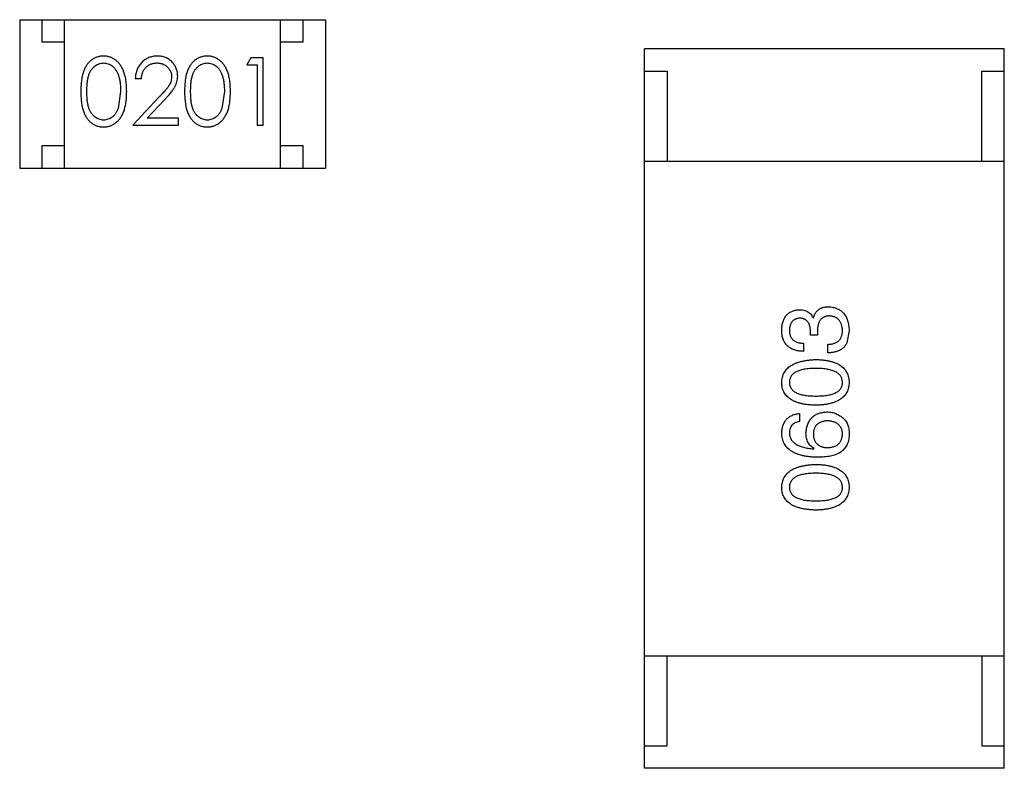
# Model space of a CAD drawing. Header units: millimetres. Extents: x -47 to 199, y -56 to 203.
# Tile 82 of 157: x 146.71 to 148.9, y 42.24 to 43.91. Entities that reach past the tile are written whole.
import ezdxf

# ---------------------------------------------------------------- set-up
doc = ezdxf.new("R2010")
doc.units = ezdxf.units.MM
doc.header["$LTSCALE"] = 1.21
doc.header["$MEASUREMENT"] = 0
doc.layers.get('0').update_dxf_attribs({"linetype": 'CONTINUOUS'})

msp = doc.modelspace()

# ---------------------------------------------------------------- linework, layer by layer
at = {"color": 7, "linetype": 'Continuous'}
for p, q in [((146.7115, 43.9093), (146.7115, 43.5793)), ((146.7115, 43.9093), (147.3915, 43.9093)), ((146.7615, 43.8593), (146.7615, 43.9093)), ((146.8115, 43.5793), (146.8115, 43.9093)), ((147.2915, 43.5793), (147.2915, 43.9093)), ((147.3415, 43.9093), (147.3415, 43.8593)), ((147.3915, 43.9093), (147.3915, 43.5793)), ((146.8115, 43.8593), (146.7615, 43.8593)), ((147.3415, 43.8593), (147.2915, 43.8593)), ((148.9015, 43.8446), (148.1015, 43.8446)), ((148.1015, 42.2446), (148.1015, 43.8446)), ((148.9015, 42.2446), (148.9015, 43.8446)), ((147.2256, 43.8246), (147.2168, 43.8092)), ((147.2533, 43.8246), (147.2256, 43.8246)), ((147.2533, 43.6746), (147.2533, 43.8246)), ((147.2168, 43.8092), (147.2399, 43.8092)), ((147.2399, 43.8092), (147.2399, 43.6746)), ((146.9687, 43.7785), (146.9822, 43.7785)), ((148.1015, 43.7946), (148.1515, 43.7946)), ((148.1515, 43.7946), (148.1515, 43.5946)), ((148.8515, 43.7946), (148.9015, 43.7946)), ((148.8515, 43.5946), (148.8515, 43.7946)), ((146.936, 43.7496), (146.9304, 43.7119)), ((147.0211, 43.7367), (146.963, 43.6746)), ((147.1668, 43.7496), (147.1611, 43.7119)), ((146.9951, 43.69), (147.0326, 43.7301)), ((147.0649, 43.69), (146.9951, 43.69)), ((147.0649, 43.6746), (147.0649, 43.69)), ((146.963, 43.6746), (147.0649, 43.6746)), ((147.2399, 43.6746), (147.2533, 43.6746)), ((146.7615, 43.6293), (146.8115, 43.6293)), ((146.7615, 43.5793), (146.7615, 43.6293)), ((147.2915, 43.6293), (147.3415, 43.6293)), ((147.3415, 43.6293), (147.3415, 43.5793)), ((148.1015, 43.5946), (148.9015, 43.5946)), ((146.7115, 43.5793), (147.3915, 43.5793)), ((148.476, 43.2464), (148.4768, 43.2464)), ((148.4702, 43.2079), (148.4702, 43.2177)), ((148.4858, 43.2079), (148.4702, 43.2079)), ((148.4858, 43.2169), (148.4858, 43.2079)), ((148.5563, 43.2177), (148.5514, 43.1907)), ((148.4547, 43.1899), (148.4547, 43.1718)), ((148.5088, 43.1685), (148.5088, 43.1874)), ((148.4457, 43.0338), (148.4457, 43.0157)), ((148.4776, 42.9551), (148.4784, 42.9559)), ((148.1015, 42.4946), (148.9015, 42.4946)), ((148.1515, 42.2946), (148.1515, 42.4946)), ((148.8515, 42.4946), (148.8515, 42.2946)), ((148.1015, 42.2946), (148.1515, 42.2946)), ((148.8515, 42.2946), (148.9015, 42.2946)), ((148.9015, 42.2446), (148.1015, 42.2446))]:
    msp.add_line(p, q, dxfattribs=at)
for points, knots in [([(146.8977, 43.8285), (146.8965, 43.8284), (146.8942, 43.8284), (146.8908, 43.828), (146.8874, 43.8273), (146.8841, 43.8264), (146.8809, 43.8252), (146.8778, 43.8238), (146.8747, 43.8221), (146.8718, 43.8201), (146.869, 43.8179), (146.8663, 43.8155), (146.8638, 43.8127), (146.8615, 43.8098), (146.8594, 43.8066), (146.8573, 43.8031), (146.8555, 43.7994), (146.8538, 43.7954), (146.8524, 43.7911), (146.8511, 43.7864), (146.85, 43.7813), (146.8491, 43.7758), (146.8484, 43.7698), (146.8479, 43.7634), (146.8476, 43.7566), (146.8476, 43.752), (146.8476, 43.7496)], [0, 0, 0, 0, 0.033742, 0.066533, 0.099153, 0.13154, 0.164087, 0.196563, 0.229707, 0.263315, 0.297504, 0.331686, 0.366482, 0.4021, 0.438958, 0.476748, 0.515985, 0.556589, 0.599519, 0.645765, 0.695487, 0.748721, 0.805687, 0.866754, 0.931405, 1, 1, 1, 1]), ([(146.9495, 43.7496), (146.9495, 43.7519), (146.9494, 43.7564), (146.9491, 43.7629), (146.9486, 43.7691), (146.9478, 43.775), (146.9469, 43.7804), (146.9457, 43.7856), (146.9443, 43.7903), (146.9427, 43.7947), (146.9409, 43.7988), (146.939, 43.8027), (146.9369, 43.8062), (146.9346, 43.8095), (146.9322, 43.8125), (146.9297, 43.8153), (146.9269, 43.8179), (146.9241, 43.8201), (146.9211, 43.8221), (146.918, 43.8238), (146.9148, 43.8252), (146.9116, 43.8264), (146.9082, 43.8273), (146.9048, 43.828), (146.9013, 43.8284), (146.8989, 43.8284), (146.8977, 43.8285)], [0, 0, 0, 0, 0.065278, 0.127205, 0.186168, 0.241675, 0.294115, 0.343609, 0.390387, 0.434463, 0.476646, 0.517002, 0.555936, 0.593716, 0.630057, 0.665601, 0.700745, 0.734917, 0.768681, 0.802087, 0.834849, 0.867433, 0.900138, 0.932806, 0.966212, 1, 1, 1, 1]), ([(147.0176, 43.8285), (147.016, 43.8284), (147.0127, 43.8284), (147.0078, 43.8277), (147.0032, 43.8266), (146.9988, 43.825), (146.9946, 43.823), (146.9906, 43.8206), (146.9867, 43.8178), (146.9832, 43.8144), (146.9799, 43.8108), (146.977, 43.8069), (146.9746, 43.8028), (146.9726, 43.7984), (146.971, 43.7938), (146.9698, 43.7889), (146.969, 43.7838), (146.9688, 43.7803), (146.9687, 43.7785)], [0, 0, 0, 0, 0.06445, 0.126725, 0.187421, 0.247417, 0.306749, 0.366595, 0.427749, 0.490235, 0.553031, 0.614805, 0.676505, 0.738096, 0.801021, 0.864897, 0.931209, 1, 1, 1, 1]), ([(147.063, 43.7839), (147.0629, 43.7854), (147.0628, 43.7883), (147.0623, 43.7926), (147.0612, 43.7967), (147.0599, 43.8008), (147.0581, 43.8046), (147.0559, 43.8083), (147.0534, 43.8119), (147.0505, 43.8152), (147.0473, 43.8184), (147.0437, 43.821), (147.04, 43.8233), (147.036, 43.8253), (147.0317, 43.8267), (147.0272, 43.8277), (147.0225, 43.8284), (147.0193, 43.8284), (147.0176, 43.8285)], [0, 0, 0, 0, 0.06271, 0.123347, 0.183401, 0.242828, 0.302097, 0.36242, 0.423725, 0.487032, 0.550491, 0.612709, 0.674265, 0.73617, 0.799211, 0.863483, 0.930525, 1, 1, 1, 1]), ([(147.1285, 43.8285), (147.1273, 43.8284), (147.125, 43.8284), (147.1215, 43.828), (147.1182, 43.8273), (147.1149, 43.8264), (147.1117, 43.8252), (147.1085, 43.8238), (147.1055, 43.8221), (147.1025, 43.8201), (147.0997, 43.8179), (147.0971, 43.8155), (147.0946, 43.8127), (147.0923, 43.8098), (147.0901, 43.8066), (147.0881, 43.8031), (147.0863, 43.7994), (147.0846, 43.7954), (147.0831, 43.7911), (147.0819, 43.7864), (147.0807, 43.7813), (147.0799, 43.7758), (147.0792, 43.7698), (147.0787, 43.7634), (147.0784, 43.7566), (147.0784, 43.752), (147.0783, 43.7496)], [0, 0, 0, 0, 0.033742, 0.066533, 0.099153, 0.13154, 0.164087, 0.196563, 0.229707, 0.263315, 0.297504, 0.331686, 0.366482, 0.4021, 0.438958, 0.476748, 0.515985, 0.556589, 0.599519, 0.645765, 0.695487, 0.748721, 0.805687, 0.866754, 0.931405, 1, 1, 1, 1]), ([(147.1803, 43.7496), (147.1802, 43.7519), (147.1802, 43.7564), (147.1799, 43.7629), (147.1794, 43.7691), (147.1786, 43.775), (147.1777, 43.7804), (147.1765, 43.7856), (147.1751, 43.7903), (147.1735, 43.7947), (147.1717, 43.7988), (147.1698, 43.8027), (147.1676, 43.8062), (147.1654, 43.8095), (147.163, 43.8125), (147.1604, 43.8153), (147.1577, 43.8179), (147.1548, 43.8201), (147.1519, 43.8221), (147.1488, 43.8238), (147.1456, 43.8252), (147.1423, 43.8264), (147.139, 43.8273), (147.1356, 43.828), (147.1321, 43.8284), (147.1297, 43.8284), (147.1285, 43.8285)], [0, 0, 0, 0, 0.065278, 0.127205, 0.186168, 0.241675, 0.294115, 0.343609, 0.390387, 0.434463, 0.476646, 0.517002, 0.555936, 0.593716, 0.630057, 0.665601, 0.700745, 0.734917, 0.768681, 0.802087, 0.834849, 0.867433, 0.900138, 0.932806, 0.966212, 1, 1, 1, 1]), ([(146.861, 43.7496), (146.861, 43.7516), (146.8611, 43.7555), (146.8613, 43.7612), (146.8617, 43.7665), (146.8622, 43.7714), (146.8628, 43.7759), (146.8636, 43.7801), (146.8645, 43.7838), (146.8656, 43.7872), (146.8669, 43.7903), (146.8682, 43.7932), (146.8697, 43.7959), (146.8713, 43.7984), (146.8731, 43.8008), (146.875, 43.8029), (146.877, 43.8049), (146.8799, 43.8071), (146.8836, 43.8095), (146.8883, 43.8116), (146.8932, 43.8128), (146.8965, 43.813), (146.8982, 43.8131)], [0, 0, 0, 0, 0.073302, 0.142286, 0.206253, 0.266017, 0.321612, 0.372532, 0.419497, 0.462398, 0.502825, 0.541489, 0.579034, 0.615143, 0.650298, 0.684912, 0.718701, 0.752189, 0.817245, 0.879117, 0.939613, 1, 1, 1, 1]), ([(146.8982, 43.8131), (146.8998, 43.813), (146.9031, 43.8128), (146.908, 43.8116), (146.9126, 43.8094), (146.9164, 43.8071), (146.9192, 43.8048), (146.9213, 43.8028), (146.9232, 43.8006), (146.925, 43.7981), (146.9267, 43.7954), (146.9283, 43.7924), (146.9297, 43.7893), (146.931, 43.7858), (146.9322, 43.7822), (146.9333, 43.7783), (146.9341, 43.7741), (146.9348, 43.7697), (146.9353, 43.765), (146.9358, 43.7601), (146.936, 43.755), (146.936, 43.7514), (146.936, 43.7496)], [0, 0, 0, 0, 0.059689, 0.119507, 0.181075, 0.246162, 0.279894, 0.314468, 0.350403, 0.387474, 0.426147, 0.466624, 0.508745, 0.553328, 0.600058, 0.649177, 0.700552, 0.754894, 0.811825, 0.871514, 0.934319, 1, 1, 1, 1]), ([(146.9822, 43.7785), (146.9823, 43.7798), (146.9826, 43.7824), (146.9833, 43.7862), (146.9843, 43.7897), (146.9855, 43.7931), (146.987, 43.7961), (146.9887, 43.799), (146.9907, 43.8016), (146.993, 43.804), (146.9955, 43.8061), (146.9981, 43.808), (147.0009, 43.8096), (147.0038, 43.8109), (147.0069, 43.8118), (147.0101, 43.8126), (147.0135, 43.813), (147.0158, 43.8131), (147.017, 43.8131)], [0, 0, 0, 0, 0.073648, 0.143686, 0.210962, 0.275557, 0.338064, 0.399311, 0.4594, 0.51934, 0.579024, 0.637809, 0.695959, 0.754122, 0.813113, 0.873453, 0.935561, 1, 1, 1, 1]), ([(147.017, 43.8131), (147.0181, 43.8131), (147.0203, 43.813), (147.0235, 43.8126), (147.0266, 43.8119), (147.0296, 43.8109), (147.0324, 43.8096), (147.0351, 43.8081), (147.0377, 43.8062), (147.0401, 43.8041), (147.0423, 43.8019), (147.0442, 43.7994), (147.0458, 43.7969), (147.0472, 43.7943), (147.0482, 43.7915), (147.0489, 43.7887), (147.0494, 43.7857), (147.0495, 43.7837), (147.0495, 43.7827)], [0, 0, 0, 0, 0.068027, 0.133505, 0.19695, 0.26027, 0.322741, 0.384982, 0.448465, 0.513424, 0.578224, 0.640011, 0.700094, 0.760067, 0.819012, 0.877878, 0.938035, 1, 1, 1, 1]), ([(147.0918, 43.7496), (147.0918, 43.7516), (147.0918, 43.7555), (147.0921, 43.7612), (147.0924, 43.7665), (147.0929, 43.7714), (147.0935, 43.7759), (147.0944, 43.7801), (147.0953, 43.7838), (147.0964, 43.7872), (147.0976, 43.7903), (147.099, 43.7932), (147.1005, 43.7959), (147.1021, 43.7984), (147.1038, 43.8008), (147.1057, 43.8029), (147.1078, 43.8049), (147.1106, 43.8071), (147.1144, 43.8095), (147.1191, 43.8116), (147.124, 43.8128), (147.1273, 43.813), (147.1289, 43.8131)], [0, 0, 0, 0, 0.073302, 0.142286, 0.206253, 0.266017, 0.321612, 0.372532, 0.419497, 0.462398, 0.502825, 0.541489, 0.579034, 0.615143, 0.650298, 0.684912, 0.718701, 0.752189, 0.817245, 0.879117, 0.939613, 1, 1, 1, 1]), ([(147.1289, 43.8131), (147.1306, 43.813), (147.1339, 43.8128), (147.1387, 43.8116), (147.1434, 43.8094), (147.1471, 43.8071), (147.15, 43.8048), (147.152, 43.8028), (147.154, 43.8006), (147.1558, 43.7981), (147.1575, 43.7954), (147.159, 43.7924), (147.1605, 43.7893), (147.1618, 43.7858), (147.163, 43.7822), (147.1641, 43.7783), (147.1649, 43.7741), (147.1656, 43.7697), (147.1661, 43.765), (147.1666, 43.7601), (147.1667, 43.755), (147.1668, 43.7514), (147.1668, 43.7496)], [0, 0, 0, 0, 0.059689, 0.119507, 0.181075, 0.246162, 0.279894, 0.314468, 0.350403, 0.387474, 0.426147, 0.466624, 0.508745, 0.553328, 0.600058, 0.649177, 0.700552, 0.754894, 0.811825, 0.871514, 0.934319, 1, 1, 1, 1]), ([(147.0495, 43.7827), (147.0494, 43.781), (147.0493, 43.7778), (147.0483, 43.773), (147.0466, 43.7684), (147.0446, 43.7646), (147.0425, 43.7614), (147.0407, 43.7588), (147.0383, 43.7558), (147.0357, 43.7526), (147.0326, 43.749), (147.0291, 43.7452), (147.0253, 43.741), (147.0226, 43.7382), (147.0211, 43.7367)], [0, 0, 0, 0, 0.088014, 0.174976, 0.2638, 0.355443, 0.406413, 0.465519, 0.533076, 0.609353, 0.693899, 0.787171, 0.889197, 1, 1, 1, 1]), ([(147.0326, 43.7301), (147.034, 43.7316), (147.0368, 43.7346), (147.0408, 43.7389), (147.0443, 43.7431), (147.0475, 43.7469), (147.0504, 43.7506), (147.0528, 43.7539), (147.0549, 43.7571), (147.0573, 43.7609), (147.0596, 43.7657), (147.0615, 43.7716), (147.0627, 43.7776), (147.0629, 43.7818), (147.063, 43.7839)], [0, 0, 0, 0, 0.09953, 0.192079, 0.277712, 0.357454, 0.429648, 0.495771, 0.555538, 0.608657, 0.707578, 0.804328, 0.901298, 1, 1, 1, 1]), ([(146.8476, 43.7496), (146.8476, 43.7472), (146.8476, 43.7425), (146.8479, 43.7358), (146.8484, 43.7294), (146.8491, 43.7235), (146.85, 43.7179), (146.8511, 43.7128), (146.8524, 43.7081), (146.8539, 43.7037), (146.8556, 43.6997), (146.8575, 43.696), (146.8595, 43.6925), (146.8617, 43.6893), (146.864, 43.6864), (146.8665, 43.6836), (146.8691, 43.6812), (146.8719, 43.679), (146.8748, 43.6771), (146.8778, 43.6754), (146.8809, 43.6739), (146.8841, 43.6728), (146.8874, 43.6719), (146.8908, 43.6712), (146.8942, 43.6708), (146.8965, 43.6708), (146.8977, 43.6708)], [0, 0, 0, 0, 0.068113, 0.132564, 0.193427, 0.250218, 0.303569, 0.353576, 0.400235, 0.443586, 0.484619, 0.524292, 0.56238, 0.599049, 0.63494, 0.669782, 0.704009, 0.737842, 0.771098, 0.803896, 0.836415, 0.868639, 0.900715, 0.933378, 0.966213, 1, 1, 1, 1]), ([(146.8982, 43.6862), (146.8965, 43.6862), (146.8932, 43.6864), (146.8883, 43.6877), (146.8836, 43.6898), (146.8798, 43.6922), (146.877, 43.6945), (146.8749, 43.6964), (146.8731, 43.6985), (146.8713, 43.7008), (146.8696, 43.7034), (146.8682, 43.7061), (146.8668, 43.709), (146.8656, 43.7121), (146.8645, 43.7155), (146.8636, 43.7193), (146.8628, 43.7234), (146.8621, 43.7279), (146.8617, 43.7328), (146.8613, 43.7381), (146.8611, 43.7437), (146.861, 43.7476), (146.861, 43.7496)], [0, 0, 0, 0, 0.060034, 0.120278, 0.182348, 0.247919, 0.281641, 0.315701, 0.350322, 0.385703, 0.421819, 0.459196, 0.497866, 0.538301, 0.58121, 0.628183, 0.679403, 0.734699, 0.794074, 0.858416, 0.927049, 1, 1, 1, 1]), ([(146.8977, 43.6708), (146.8989, 43.6708), (146.9013, 43.6708), (146.9048, 43.6713), (146.9082, 43.6719), (146.9116, 43.6729), (146.9148, 43.6741), (146.9181, 43.6755), (146.9211, 43.6773), (146.9242, 43.6793), (146.927, 43.6815), (146.9298, 43.684), (146.9324, 43.6868), (146.9348, 43.6899), (146.937, 43.6932), (146.9391, 43.6967), (146.941, 43.7005), (146.9428, 43.7046), (146.9444, 43.709), (146.9457, 43.7137), (146.9469, 43.7188), (146.9479, 43.7243), (146.9486, 43.7301), (146.9491, 43.7363), (146.9494, 43.7428), (146.9495, 43.7473), (146.9495, 43.7496)], [0, 0, 0, 0, 0.033824, 0.067298, 0.10028, 0.133019, 0.165736, 0.198792, 0.232372, 0.266409, 0.301016, 0.336196, 0.371972, 0.408574, 0.446394, 0.485225, 0.525372, 0.567224, 0.611081, 0.65775, 0.70702, 0.759235, 0.814484, 0.873227, 0.934937, 1, 1, 1, 1]), ([(147.0783, 43.7496), (147.0784, 43.7472), (147.0784, 43.7425), (147.0787, 43.7358), (147.0792, 43.7294), (147.0799, 43.7235), (147.0808, 43.7179), (147.0819, 43.7128), (147.0832, 43.7081), (147.0847, 43.7037), (147.0864, 43.6997), (147.0883, 43.696), (147.0903, 43.6925), (147.0925, 43.6893), (147.0948, 43.6864), (147.0972, 43.6836), (147.0999, 43.6812), (147.1027, 43.679), (147.1056, 43.6771), (147.1086, 43.6754), (147.1117, 43.6739), (147.1149, 43.6728), (147.1182, 43.6719), (147.1215, 43.6712), (147.125, 43.6708), (147.1273, 43.6708), (147.1285, 43.6708)], [0, 0, 0, 0, 0.068113, 0.132564, 0.193427, 0.250218, 0.303569, 0.353576, 0.400235, 0.443586, 0.484619, 0.524292, 0.56238, 0.599049, 0.63494, 0.669782, 0.704009, 0.737842, 0.771098, 0.803896, 0.836415, 0.868639, 0.900715, 0.933378, 0.966213, 1, 1, 1, 1]), ([(147.1289, 43.6862), (147.1273, 43.6862), (147.124, 43.6864), (147.1191, 43.6877), (147.1144, 43.6898), (147.1106, 43.6922), (147.1078, 43.6945), (147.1057, 43.6964), (147.1038, 43.6985), (147.102, 43.7008), (147.1004, 43.7034), (147.0989, 43.7061), (147.0976, 43.709), (147.0963, 43.7121), (147.0953, 43.7155), (147.0943, 43.7193), (147.0936, 43.7234), (147.0929, 43.7279), (147.0924, 43.7328), (147.0921, 43.7381), (147.0918, 43.7437), (147.0918, 43.7476), (147.0918, 43.7496)], [0, 0, 0, 0, 0.060034, 0.120278, 0.182348, 0.247919, 0.281641, 0.315701, 0.350322, 0.385703, 0.421819, 0.459196, 0.497866, 0.538301, 0.58121, 0.628183, 0.679403, 0.734699, 0.794074, 0.858416, 0.927049, 1, 1, 1, 1]), ([(147.1285, 43.6708), (147.1297, 43.6708), (147.1321, 43.6708), (147.1356, 43.6713), (147.139, 43.6719), (147.1424, 43.6729), (147.1456, 43.6741), (147.1488, 43.6755), (147.1519, 43.6773), (147.1549, 43.6793), (147.1578, 43.6815), (147.1605, 43.684), (147.1631, 43.6868), (147.1655, 43.6899), (147.1678, 43.6932), (147.1699, 43.6967), (147.1718, 43.7005), (147.1736, 43.7046), (147.1752, 43.709), (147.1765, 43.7137), (147.1777, 43.7188), (147.1787, 43.7243), (147.1793, 43.7301), (147.1799, 43.7363), (147.1802, 43.7428), (147.1802, 43.7473), (147.1803, 43.7496)], [0, 0, 0, 0, 0.033824, 0.067298, 0.10028, 0.133019, 0.165736, 0.198792, 0.232372, 0.266409, 0.301016, 0.336196, 0.371972, 0.408574, 0.446394, 0.485225, 0.525372, 0.567224, 0.611081, 0.65775, 0.70702, 0.759235, 0.814484, 0.873227, 0.934937, 1, 1, 1, 1]), ([(146.9304, 43.7119), (146.93, 43.7109), (146.9292, 43.7088), (146.9279, 43.7059), (146.9264, 43.7032), (146.9248, 43.7006), (146.9231, 43.6983), (146.9212, 43.6962), (146.9192, 43.6943), (146.9164, 43.692), (146.9127, 43.6897), (146.908, 43.6877), (146.9032, 43.6864), (146.8998, 43.6862), (146.8982, 43.6862)], [0, 0, 0, 0, 0.075949, 0.148549, 0.218996, 0.286119, 0.351826, 0.416074, 0.478265, 0.540325, 0.660405, 0.774606, 0.887187, 1, 1, 1, 1]), ([(147.1611, 43.7119), (147.1607, 43.7109), (147.16, 43.7088), (147.1586, 43.7059), (147.1572, 43.7032), (147.1556, 43.7006), (147.1538, 43.6983), (147.152, 43.6962), (147.15, 43.6943), (147.1472, 43.692), (147.1435, 43.6897), (147.1388, 43.6877), (147.1339, 43.6864), (147.1306, 43.6862), (147.1289, 43.6862)], [0, 0, 0, 0, 0.075949, 0.148549, 0.218996, 0.286119, 0.351826, 0.416074, 0.478265, 0.540325, 0.660405, 0.774606, 0.887187, 1, 1, 1, 1]), ([(148.4063, 43.2194), (148.4064, 43.2211), (148.4066, 43.2244), (148.4072, 43.2293), (148.4081, 43.2339), (148.4093, 43.2381), (148.4107, 43.242), (148.4124, 43.2457), (148.4144, 43.249), (148.4167, 43.252), (148.4192, 43.2547), (148.4221, 43.257), (148.4252, 43.259), (148.4286, 43.2608), (148.4323, 43.2622), (148.4362, 43.2633), (148.4404, 43.2641), (148.4433, 43.2643), (148.4448, 43.2644)], [0, 0, 0, 0, 0.077845, 0.151584, 0.221397, 0.287366, 0.350104, 0.410398, 0.467998, 0.524388, 0.579979, 0.635152, 0.690917, 0.747936, 0.806661, 0.867861, 0.932479, 1, 1, 1, 1]), ([(148.4448, 43.2644), (148.4467, 43.2644), (148.4502, 43.2643), (148.4553, 43.2635), (148.4599, 43.262), (148.4641, 43.2601), (148.4678, 43.2575), (148.4711, 43.2544), (148.4739, 43.2506), (148.4753, 43.2478), (148.476, 43.2464)], [0, 0, 0, 0, 0.143686, 0.277942, 0.40333, 0.521785, 0.638573, 0.755208, 0.874773, 1, 1, 1, 1]), ([(148.4768, 43.2464), (148.4771, 43.2474), (148.4778, 43.2494), (148.4789, 43.2522), (148.4802, 43.2547), (148.4816, 43.2572), (148.4832, 43.2594), (148.4849, 43.2614), (148.4868, 43.2633), (148.4889, 43.2649), (148.4911, 43.2663), (148.4934, 43.2676), (148.4959, 43.2686), (148.4985, 43.2695), (148.5013, 43.2702), (148.5042, 43.2706), (148.5072, 43.271), (148.5093, 43.271), (148.5104, 43.271)], [0, 0, 0, 0, 0.069445, 0.136039, 0.200011, 0.261745, 0.322328, 0.381403, 0.438864, 0.496655, 0.554398, 0.612391, 0.672266, 0.733005, 0.79604, 0.861293, 0.928785, 1, 1, 1, 1]), ([(148.5104, 43.271), (148.5122, 43.2709), (148.5157, 43.2706), (148.5207, 43.2697), (148.5255, 43.2685), (148.5298, 43.2668), (148.5339, 43.2648), (148.5376, 43.2624), (148.541, 43.2596), (148.5441, 43.2565), (148.5468, 43.2529), (148.5492, 43.249), (148.5512, 43.2447), (148.5529, 43.24), (148.5543, 43.235), (148.5553, 43.2296), (148.556, 43.2238), (148.5562, 43.2198), (148.5563, 43.2177)], [0, 0, 0, 0, 0.068236, 0.132937, 0.194125, 0.253174, 0.310181, 0.365986, 0.421096, 0.476216, 0.532352, 0.590232, 0.649824, 0.71274, 0.778406, 0.848058, 0.921922, 1, 1, 1, 1]), ([(148.4465, 43.2456), (148.4456, 43.2455), (148.4438, 43.2453), (148.4413, 43.2448), (148.4389, 43.2442), (148.4367, 43.2433), (148.4347, 43.2423), (148.4329, 43.241), (148.4311, 43.2396), (148.4296, 43.238), (148.4283, 43.2362), (148.4271, 43.2343), (148.4261, 43.2321), (148.4252, 43.2297), (148.4245, 43.2272), (148.424, 43.2245), (148.4237, 43.2216), (148.4236, 43.2196), (148.4235, 43.2185)], [0, 0, 0, 0, 0.067655, 0.132224, 0.194132, 0.253145, 0.309858, 0.366002, 0.421361, 0.47702, 0.532632, 0.590536, 0.65067, 0.713258, 0.779588, 0.848803, 0.921949, 1, 1, 1, 1]), ([(148.4702, 43.2177), (148.4702, 43.2188), (148.4701, 43.2209), (148.4697, 43.224), (148.4692, 43.2269), (148.4685, 43.2296), (148.4676, 43.2321), (148.4666, 43.2343), (148.4653, 43.2364), (148.4639, 43.2382), (148.4624, 43.2399), (148.4606, 43.2413), (148.4587, 43.2426), (148.4565, 43.2436), (148.4543, 43.2444), (148.4518, 43.245), (148.4492, 43.2454), (148.4474, 43.2455), (148.4465, 43.2456)], [0, 0, 0, 0, 0.079415, 0.154091, 0.22508, 0.29186, 0.355026, 0.415127, 0.472418, 0.528511, 0.583551, 0.638361, 0.693547, 0.750023, 0.807857, 0.868401, 0.932259, 1, 1, 1, 1]), ([(148.5129, 43.2505), (148.5118, 43.2505), (148.5096, 43.2505), (148.5066, 43.2501), (148.5037, 43.2494), (148.501, 43.2485), (148.4986, 43.2473), (148.4964, 43.2458), (148.4943, 43.2441), (148.4925, 43.2421), (148.4909, 43.2399), (148.4895, 43.2374), (148.4884, 43.2346), (148.4875, 43.2315), (148.4867, 43.2283), (148.4862, 43.2247), (148.4858, 43.2209), (148.4858, 43.2183), (148.4858, 43.2169)], [0, 0, 0, 0, 0.066518, 0.129194, 0.188613, 0.245254, 0.300032, 0.353805, 0.407079, 0.461108, 0.516272, 0.574141, 0.634837, 0.699275, 0.767504, 0.840272, 0.917505, 1, 1, 1, 1]), ([(148.5416, 43.2185), (148.5415, 43.2198), (148.5413, 43.2222), (148.5408, 43.2256), (148.5401, 43.2288), (148.5392, 43.2319), (148.5381, 43.2347), (148.5368, 43.2372), (148.5353, 43.2396), (148.5336, 43.2417), (148.5317, 43.2436), (148.5296, 43.2453), (148.5273, 43.2467), (148.5248, 43.2479), (148.5221, 43.249), (148.5192, 43.2497), (148.5161, 43.2503), (148.514, 43.2504), (148.5129, 43.2505)], [0, 0, 0, 0, 0.076694, 0.149502, 0.218019, 0.283183, 0.345589, 0.405199, 0.462852, 0.519478, 0.575313, 0.630559, 0.687006, 0.744638, 0.804006, 0.866059, 0.931486, 1, 1, 1, 1]), ([(148.4547, 43.1718), (148.4527, 43.1719), (148.449, 43.172), (148.4436, 43.1727), (148.4386, 43.1736), (148.4339, 43.175), (148.4296, 43.1767), (148.4256, 43.1788), (148.422, 43.1812), (148.4188, 43.1841), (148.4159, 43.1872), (148.4134, 43.1908), (148.4113, 43.1947), (148.4096, 43.1989), (148.4081, 43.2035), (148.4072, 43.2085), (148.4065, 43.2138), (148.4064, 43.2175), (148.4063, 43.2194)], [0, 0, 0, 0, 0.074804, 0.144899, 0.211458, 0.274554, 0.334363, 0.392059, 0.448123, 0.503024, 0.558154, 0.613471, 0.670844, 0.729926, 0.792003, 0.857405, 0.926768, 1, 1, 1, 1]), ([(148.4235, 43.2185), (148.4235, 43.2174), (148.4236, 43.2152), (148.424, 43.212), (148.4246, 43.2091), (148.4254, 43.2063), (148.4265, 43.2038), (148.4279, 43.2014), (148.4294, 43.1993), (148.4313, 43.1974), (148.4334, 43.1957), (148.4357, 43.1942), (148.4383, 43.1929), (148.4411, 43.1919), (148.4441, 43.191), (148.4474, 43.1905), (148.451, 43.19), (148.4534, 43.1899), (148.4547, 43.1899)], [0, 0, 0, 0, 0.069877, 0.136363, 0.198671, 0.257968, 0.315462, 0.370709, 0.425568, 0.479847, 0.535753, 0.592303, 0.651386, 0.713311, 0.778642, 0.84836, 0.921866, 1, 1, 1, 1]), ([(148.5088, 43.1874), (148.5101, 43.1874), (148.5127, 43.1875), (148.5164, 43.188), (148.5199, 43.1887), (148.5231, 43.1896), (148.526, 43.1907), (148.5287, 43.1921), (148.5312, 43.1937), (148.5334, 43.1955), (148.5353, 43.1976), (148.537, 43.1999), (148.5384, 43.2025), (148.5396, 43.2053), (148.5405, 43.2082), (148.5411, 43.2115), (148.5415, 43.2149), (148.5415, 43.2173), (148.5416, 43.2185)], [0, 0, 0, 0, 0.07723, 0.149593, 0.217944, 0.282232, 0.34411, 0.402297, 0.458791, 0.513966, 0.568538, 0.623291, 0.679957, 0.737243, 0.798142, 0.86118, 0.928728, 1, 1, 1, 1]), ([(148.5514, 43.1907), (148.551, 43.1898), (148.5501, 43.1881), (148.5486, 43.1857), (148.5469, 43.1834), (148.5451, 43.1813), (148.543, 43.1793), (148.5408, 43.1775), (148.5384, 43.1759), (148.5358, 43.1744), (148.533, 43.1731), (148.5301, 43.172), (148.527, 43.171), (148.5237, 43.1702), (148.5202, 43.1695), (148.5166, 43.169), (148.5127, 43.1687), (148.5101, 43.1686), (148.5088, 43.1685)], [0, 0, 0, 0, 0.056906, 0.113264, 0.168825, 0.223843, 0.279195, 0.335267, 0.392098, 0.450414, 0.51054, 0.572219, 0.636652, 0.703156, 0.773102, 0.845505, 0.921063, 1, 1, 1, 1]), ([(148.4063, 43.1028), (148.4064, 43.1047), (148.4067, 43.1086), (148.4077, 43.1141), (148.4094, 43.1193), (148.4116, 43.1241), (148.4144, 43.1286), (148.4177, 43.1327), (148.4217, 43.1364), (148.4262, 43.1398), (148.4313, 43.1428), (148.4369, 43.1455), (148.4432, 43.1477), (148.4499, 43.1496), (148.4573, 43.1512), (148.4652, 43.1524), (148.4737, 43.1532), (148.4795, 43.1535), (148.4825, 43.1536)], [0, 0, 0, 0, 0.057415, 0.112361, 0.16496, 0.216437, 0.267441, 0.318839, 0.371478, 0.426325, 0.483626, 0.544235, 0.608673, 0.677374, 0.750405, 0.828394, 0.911525, 1, 1, 1, 1]), ([(148.4825, 43.1536), (148.4855, 43.1535), (148.4912, 43.1533), (148.4995, 43.1525), (148.5072, 43.1514), (148.5144, 43.1499), (148.521, 43.1481), (148.527, 43.1458), (148.5325, 43.1432), (148.5375, 43.1402), (148.5418, 43.1369), (148.5456, 43.1331), (148.5488, 43.129), (148.5515, 43.1244), (148.5536, 43.1195), (148.5551, 43.1143), (148.556, 43.1087), (148.5562, 43.1048), (148.5563, 43.1028)], [0, 0, 0, 0, 0.08769, 0.170218, 0.24749, 0.319818, 0.387758, 0.451391, 0.511445, 0.568185, 0.622681, 0.67526, 0.726746, 0.778428, 0.830764, 0.884397, 0.940866, 1, 1, 1, 1]), ([(148.4825, 43.1339), (148.4802, 43.1339), (148.4755, 43.1339), (148.4688, 43.1335), (148.4626, 43.1329), (148.4568, 43.1321), (148.4515, 43.131), (148.4467, 43.1297), (148.4423, 43.1281), (148.4383, 43.1263), (148.4348, 43.1242), (148.4318, 43.1219), (148.4293, 43.1193), (148.4271, 43.1165), (148.4255, 43.1134), (148.4243, 43.1101), (148.4237, 43.1065), (148.4236, 43.104), (148.4235, 43.1028)], [0, 0, 0, 0, 0.095719, 0.185854, 0.269738, 0.347952, 0.420315, 0.487894, 0.550245, 0.608186, 0.662454, 0.713283, 0.761375, 0.808209, 0.854301, 0.901312, 0.949396, 1, 1, 1, 1]), ([(148.5416, 43.1028), (148.5415, 43.104), (148.5413, 43.1065), (148.5406, 43.1101), (148.5393, 43.1134), (148.5376, 43.1165), (148.5355, 43.1193), (148.5329, 43.1219), (148.5298, 43.1242), (148.5263, 43.1263), (148.5224, 43.1281), (148.518, 43.1296), (148.5132, 43.131), (148.5079, 43.1321), (148.5022, 43.1329), (148.496, 43.1335), (148.4894, 43.1339), (148.4849, 43.1339), (148.4825, 43.1339)], [0, 0, 0, 0, 0.050879, 0.099377, 0.146973, 0.193618, 0.240619, 0.289461, 0.34047, 0.395283, 0.453059, 0.515633, 0.582666, 0.655287, 0.732971, 0.815933, 0.905166, 1, 1, 1, 1]), ([(148.4825, 43.052), (148.4795, 43.0521), (148.4736, 43.0523), (148.465, 43.053), (148.457, 43.0541), (148.4496, 43.0557), (148.4428, 43.0575), (148.4366, 43.0598), (148.4309, 43.0624), (148.4258, 43.0654), (148.4213, 43.0687), (148.4174, 43.0725), (148.414, 43.0766), (148.4113, 43.0811), (148.4091, 43.086), (148.4075, 43.0913), (148.4066, 43.0969), (148.4064, 43.1008), (148.4063, 43.1028)], [0, 0, 0, 0, 0.088823, 0.172287, 0.250296, 0.323438, 0.392244, 0.456221, 0.516635, 0.573871, 0.628, 0.680335, 0.731489, 0.782557, 0.834044, 0.886738, 0.942089, 1, 1, 1, 1]), ([(148.4235, 43.1028), (148.4236, 43.1016), (148.4237, 43.0992), (148.4243, 43.0957), (148.4255, 43.0924), (148.4271, 43.0894), (148.4293, 43.0867), (148.4318, 43.0842), (148.4348, 43.0819), (148.4383, 43.0799), (148.4423, 43.0782), (148.4467, 43.0766), (148.4515, 43.0754), (148.4568, 43.0742), (148.4626, 43.0735), (148.4688, 43.0729), (148.4755, 43.0725), (148.4802, 43.0725), (148.4825, 43.0725)], [0, 0, 0, 0, 0.049764, 0.097007, 0.143217, 0.188577, 0.235116, 0.282997, 0.333719, 0.387776, 0.445989, 0.508679, 0.576563, 0.649481, 0.728235, 0.812722, 0.903548, 1, 1, 1, 1]), ([(148.4825, 43.0725), (148.4849, 43.0725), (148.4895, 43.0725), (148.4962, 43.0729), (148.5025, 43.0735), (148.5082, 43.0743), (148.5135, 43.0754), (148.5184, 43.0766), (148.5228, 43.0782), (148.5267, 43.0799), (148.5302, 43.0819), (148.5333, 43.0842), (148.5358, 43.0867), (148.5379, 43.0895), (148.5396, 43.0924), (148.5407, 43.0957), (148.5414, 43.0992), (148.5415, 43.1016), (148.5416, 43.1028)], [0, 0, 0, 0, 0.096457, 0.187288, 0.27178, 0.350132, 0.423455, 0.491343, 0.554037, 0.612253, 0.666313, 0.717038, 0.764921, 0.811214, 0.856775, 0.902988, 0.950234, 1, 1, 1, 1]), ([(148.5563, 43.1028), (148.5562, 43.1008), (148.556, 43.0969), (148.5551, 43.0913), (148.5536, 43.086), (148.5515, 43.0811), (148.5488, 43.0766), (148.5456, 43.0725), (148.5418, 43.0687), (148.5374, 43.0654), (148.5325, 43.0624), (148.527, 43.0598), (148.521, 43.0575), (148.5144, 43.0557), (148.5072, 43.0541), (148.4995, 43.053), (148.4912, 43.0523), (148.4855, 43.0521), (148.4825, 43.052)], [0, 0, 0, 0, 0.059135, 0.115606, 0.169241, 0.221578, 0.273261, 0.324749, 0.377329, 0.431642, 0.488541, 0.548597, 0.612232, 0.680174, 0.752504, 0.829777, 0.912307, 1, 1, 1, 1]), ([(148.4063, 42.9903), (148.4064, 42.9919), (148.4067, 42.995), (148.4074, 42.9995), (148.4084, 43.0038), (148.4096, 43.0077), (148.4111, 43.0114), (148.4129, 43.0149), (148.415, 43.018), (148.4173, 43.0209), (148.4199, 43.0235), (148.4228, 43.0258), (148.4259, 43.0278), (148.4294, 43.0296), (148.433, 43.0311), (148.437, 43.0322), (148.4412, 43.0332), (148.4442, 43.0336), (148.4457, 43.0338)], [0, 0, 0, 0, 0.073784, 0.144317, 0.211047, 0.274818, 0.336501, 0.395724, 0.453465, 0.510016, 0.566585, 0.622844, 0.680328, 0.739335, 0.800408, 0.863904, 0.93053, 1, 1, 1, 1]), ([(148.4604, 42.9903), (148.4606, 42.9921), (148.4609, 42.9957), (148.4618, 43.0008), (148.463, 43.0056), (148.4645, 43.0101), (148.4663, 43.0142), (148.4684, 43.018), (148.4709, 43.0215), (148.4737, 43.0246), (148.4768, 43.0274), (148.4802, 43.0298), (148.4839, 43.0319), (148.4879, 43.0336), (148.4923, 43.0349), (148.497, 43.036), (148.5019, 43.0368), (148.5054, 43.0369), (148.5071, 43.037)], [0, 0, 0, 0, 0.074228, 0.144548, 0.211288, 0.274576, 0.335162, 0.393915, 0.450599, 0.506657, 0.562409, 0.618617, 0.676096, 0.735061, 0.79654, 0.860906, 0.928473, 1, 1, 1, 1]), ([(148.5071, 43.037), (148.5089, 43.037), (148.5123, 43.0369), (148.5174, 43.0362), (148.5223, 43.035), (148.5271, 43.0334), (148.5316, 43.0313), (148.536, 43.0288), (148.5401, 43.0258), (148.5427, 43.0235), (148.544, 43.0223)], [0, 0, 0, 0, 0.12904, 0.253809, 0.377066, 0.499122, 0.621469, 0.744665, 0.870607, 1, 1, 1, 1]), ([(148.4457, 43.0157), (148.4439, 43.0153), (148.4406, 43.0146), (148.436, 43.0128), (148.4321, 43.0104), (148.4289, 43.0074), (148.4265, 43.0039), (148.4248, 42.9998), (148.4237, 42.9953), (148.4236, 42.992), (148.4235, 42.9903)], [0, 0, 0, 0, 0.1439, 0.274233, 0.394478, 0.509388, 0.621911, 0.738504, 0.863414, 1, 1, 1, 1]), ([(148.5079, 43.0174), (148.5067, 43.0173), (148.5043, 43.0171), (148.5009, 43.0166), (148.4977, 43.0158), (148.4947, 43.015), (148.4919, 43.0138), (148.4893, 43.0125), (148.4871, 43.0109), (148.485, 43.0092), (148.4831, 43.0072), (148.4815, 43.0051), (148.4802, 43.0027), (148.479, 43.0001), (148.4781, 42.9973), (148.4774, 42.9944), (148.477, 42.9912), (148.4769, 42.989), (148.4768, 42.9878)], [0, 0, 0, 0, 0.076288, 0.14871, 0.216387, 0.281386, 0.342528, 0.402111, 0.4591, 0.514852, 0.569974, 0.625644, 0.682226, 0.740156, 0.800362, 0.863471, 0.930116, 1, 1, 1, 1]), ([(148.5416, 42.9887), (148.5415, 42.9898), (148.5413, 42.9919), (148.5407, 42.995), (148.5399, 42.9979), (148.5389, 43.0006), (148.5376, 43.0031), (148.5361, 43.0054), (148.5343, 43.0075), (148.5324, 43.0094), (148.5301, 43.0111), (148.5276, 43.0126), (148.5249, 43.0139), (148.522, 43.015), (148.5188, 43.0159), (148.5154, 43.0166), (148.5118, 43.0171), (148.5092, 43.0173), (148.5079, 43.0174)], [0, 0, 0, 0, 0.066682, 0.130303, 0.190802, 0.248749, 0.30534, 0.361219, 0.415721, 0.471765, 0.528279, 0.586428, 0.64659, 0.710143, 0.776461, 0.846692, 0.921137, 1, 1, 1, 1]), ([(148.544, 43.0223), (148.5451, 43.0213), (148.5472, 43.0194), (148.5498, 43.016), (148.552, 43.0121), (148.5538, 43.0077), (148.5551, 43.0028), (148.5559, 42.9974), (148.5564, 42.9916), (148.5563, 42.9875), (148.5563, 42.9854)], [0, 0, 0, 0, 0.105033, 0.21147, 0.321511, 0.438526, 0.563605, 0.698055, 0.843218, 1, 1, 1, 1]), ([(148.4858, 42.9362), (148.4827, 42.9363), (148.4766, 42.9365), (148.4677, 42.9373), (148.4594, 42.9385), (148.4518, 42.9401), (148.4447, 42.942), (148.4382, 42.9444), (148.4323, 42.9472), (148.427, 42.9504), (148.4223, 42.954), (148.4182, 42.958), (148.4147, 42.9624), (148.4118, 42.9672), (148.4095, 42.9724), (148.4078, 42.978), (148.4067, 42.984), (148.4064, 42.9882), (148.4063, 42.9903)], [0, 0, 0, 0, 0.087517, 0.169686, 0.246944, 0.319347, 0.387088, 0.450961, 0.511075, 0.567974, 0.622351, 0.675039, 0.726853, 0.778688, 0.83093, 0.884738, 0.941043, 1, 1, 1, 1]), ([(148.4235, 42.9903), (148.4236, 42.989), (148.4238, 42.9865), (148.4247, 42.9828), (148.4258, 42.9793), (148.4275, 42.9761), (148.4294, 42.9731), (148.4319, 42.9703), (148.4347, 42.9678), (148.4379, 42.9654), (148.4415, 42.9633), (148.4455, 42.9615), (148.4499, 42.9598), (148.4547, 42.9584), (148.4598, 42.9572), (148.4654, 42.9563), (148.4714, 42.9555), (148.4755, 42.9552), (148.4776, 42.9551)], [0, 0, 0, 0, 0.054741, 0.107075, 0.158339, 0.208382, 0.258772, 0.310045, 0.362765, 0.417822, 0.475982, 0.537466, 0.602901, 0.673037, 0.747247, 0.826291, 0.910782, 1, 1, 1, 1]), ([(148.4784, 42.9559), (148.477, 42.9567), (148.4742, 42.9584), (148.4705, 42.9616), (148.4673, 42.9653), (148.4648, 42.9694), (148.4628, 42.974), (148.4614, 42.979), (148.4605, 42.9845), (148.4605, 42.9883), (148.4604, 42.9903)], [0, 0, 0, 0, 0.122276, 0.239997, 0.35611, 0.473903, 0.59404, 0.720428, 0.855383, 1, 1, 1, 1]), ([(148.4768, 42.9878), (148.4769, 42.9867), (148.4769, 42.9844), (148.4774, 42.9811), (148.4781, 42.9781), (148.4791, 42.9752), (148.4802, 42.9725), (148.4816, 42.9701), (148.4833, 42.9679), (148.4852, 42.9659), (148.4873, 42.9641), (148.4897, 42.9625), (148.4923, 42.9611), (148.4951, 42.96), (148.4982, 42.959), (148.5015, 42.9583), (148.5051, 42.9578), (148.5075, 42.9576), (148.5088, 42.9575)], [0, 0, 0, 0, 0.070453, 0.136523, 0.199866, 0.260392, 0.318446, 0.374657, 0.430182, 0.485556, 0.541071, 0.598396, 0.657208, 0.718642, 0.783247, 0.851631, 0.923928, 1, 1, 1, 1]), ([(148.5088, 42.9575), (148.5101, 42.9576), (148.5126, 42.9578), (148.5162, 42.9583), (148.5196, 42.9591), (148.5228, 42.96), (148.5257, 42.9612), (148.5283, 42.9626), (148.5308, 42.9642), (148.5329, 42.9661), (148.5349, 42.9681), (148.5366, 42.9704), (148.5381, 42.9729), (148.5392, 42.9757), (148.5402, 42.9786), (148.5409, 42.9818), (148.5414, 42.9851), (148.5415, 42.9875), (148.5416, 42.9887)], [0, 0, 0, 0, 0.076467, 0.148148, 0.216496, 0.280559, 0.342274, 0.401168, 0.458322, 0.514073, 0.569257, 0.62465, 0.68124, 0.739113, 0.799947, 0.862804, 0.929597, 1, 1, 1, 1]), ([(148.5563, 42.9854), (148.5562, 42.9833), (148.556, 42.9793), (148.5549, 42.9735), (148.5533, 42.9681), (148.5511, 42.963), (148.5483, 42.9584), (148.545, 42.9541), (148.5411, 42.9502), (148.5381, 42.948), (148.5366, 42.9469)], [0, 0, 0, 0, 0.137449, 0.267856, 0.393219, 0.514735, 0.63397, 0.753734, 0.874967, 1, 1, 1, 1]), ([(148.5366, 42.9469), (148.5351, 42.946), (148.5319, 42.9442), (148.5266, 42.9421), (148.5209, 42.9403), (148.5148, 42.9388), (148.5082, 42.9376), (148.5012, 42.9368), (148.4936, 42.9363), (148.4885, 42.9362), (148.4858, 42.9362)], [0, 0, 0, 0, 0.101889, 0.209155, 0.322694, 0.442863, 0.569758, 0.70479, 0.848502, 1, 1, 1, 1]), ([(148.4063, 42.8696), (148.4064, 42.8716), (148.4067, 42.8754), (148.4077, 42.881), (148.4094, 42.8861), (148.4116, 42.891), (148.4144, 42.8955), (148.4177, 42.8996), (148.4217, 42.9033), (148.4262, 42.9067), (148.4313, 42.9097), (148.4369, 42.9123), (148.4432, 42.9146), (148.4499, 42.9165), (148.4573, 42.918), (148.4652, 42.9192), (148.4737, 42.9201), (148.4795, 42.9203), (148.4825, 42.9205)], [0, 0, 0, 0, 0.057415, 0.112361, 0.16496, 0.216437, 0.267441, 0.318839, 0.371478, 0.426325, 0.483626, 0.544235, 0.608673, 0.677374, 0.750405, 0.828394, 0.911525, 1, 1, 1, 1]), ([(148.4825, 42.9205), (148.4855, 42.9204), (148.4912, 42.9202), (148.4995, 42.9194), (148.5072, 42.9183), (148.5144, 42.9168), (148.521, 42.9149), (148.527, 42.9127), (148.5325, 42.9101), (148.5375, 42.9071), (148.5418, 42.9037), (148.5456, 42.8999), (148.5488, 42.8958), (148.5515, 42.8913), (148.5536, 42.8864), (148.5551, 42.8811), (148.556, 42.8755), (148.5562, 42.8716), (148.5563, 42.8696)], [0, 0, 0, 0, 0.08769, 0.170218, 0.24749, 0.319818, 0.387758, 0.451391, 0.511445, 0.568185, 0.622681, 0.67526, 0.726746, 0.778428, 0.830764, 0.884397, 0.940866, 1, 1, 1, 1]), ([(148.4825, 42.9008), (148.4802, 42.9008), (148.4755, 42.9007), (148.4688, 42.9004), (148.4626, 42.8998), (148.4568, 42.8989), (148.4515, 42.8978), (148.4467, 42.8965), (148.4423, 42.8949), (148.4383, 42.8931), (148.4348, 42.891), (148.4318, 42.8887), (148.4293, 42.8861), (148.4271, 42.8833), (148.4255, 42.8802), (148.4243, 42.8769), (148.4237, 42.8733), (148.4236, 42.8709), (148.4235, 42.8696)], [0, 0, 0, 0, 0.095719, 0.185854, 0.269738, 0.347952, 0.420315, 0.487894, 0.550245, 0.608186, 0.662454, 0.713283, 0.761375, 0.808209, 0.854301, 0.901312, 0.949396, 1, 1, 1, 1]), ([(148.5416, 42.8696), (148.5415, 42.8709), (148.5413, 42.8734), (148.5406, 42.8769), (148.5393, 42.8802), (148.5376, 42.8833), (148.5355, 42.8862), (148.5329, 42.8887), (148.5298, 42.891), (148.5263, 42.8931), (148.5224, 42.8949), (148.518, 42.8965), (148.5132, 42.8978), (148.5079, 42.8989), (148.5022, 42.8998), (148.496, 42.9004), (148.4894, 42.9007), (148.4849, 42.9008), (148.4825, 42.9008)], [0, 0, 0, 0, 0.050879, 0.099377, 0.146973, 0.193618, 0.240619, 0.289461, 0.34047, 0.395283, 0.453059, 0.515633, 0.582666, 0.655287, 0.732971, 0.815933, 0.905166, 1, 1, 1, 1]), ([(148.4825, 42.8188), (148.4795, 42.8189), (148.4736, 42.8191), (148.465, 42.8199), (148.457, 42.821), (148.4496, 42.8225), (148.4428, 42.8244), (148.4366, 42.8266), (148.4309, 42.8292), (148.4258, 42.8322), (148.4213, 42.8356), (148.4174, 42.8393), (148.414, 42.8435), (148.4113, 42.848), (148.4091, 42.8529), (148.4075, 42.8581), (148.4066, 42.8638), (148.4064, 42.8676), (148.4063, 42.8696)], [0, 0, 0, 0, 0.088823, 0.172287, 0.250296, 0.323438, 0.392244, 0.456221, 0.516635, 0.573871, 0.628, 0.680335, 0.731489, 0.782557, 0.834044, 0.886738, 0.942089, 1, 1, 1, 1]), ([(148.4235, 42.8696), (148.4236, 42.8684), (148.4237, 42.866), (148.4243, 42.8625), (148.4255, 42.8593), (148.4271, 42.8563), (148.4293, 42.8536), (148.4318, 42.851), (148.4348, 42.8488), (148.4383, 42.8468), (148.4423, 42.845), (148.4467, 42.8434), (148.4515, 42.8422), (148.4568, 42.8411), (148.4626, 42.8403), (148.4688, 42.8397), (148.4755, 42.8394), (148.4802, 42.8393), (148.4825, 42.8393)], [0, 0, 0, 0, 0.049764, 0.097007, 0.143217, 0.188577, 0.235116, 0.282997, 0.333719, 0.387776, 0.445989, 0.508679, 0.576563, 0.649481, 0.728235, 0.812722, 0.903548, 1, 1, 1, 1]), ([(148.4825, 42.8393), (148.4849, 42.8393), (148.4895, 42.8394), (148.4962, 42.8397), (148.5025, 42.8403), (148.5082, 42.8411), (148.5135, 42.8422), (148.5184, 42.8434), (148.5228, 42.845), (148.5267, 42.8468), (148.5302, 42.8488), (148.5333, 42.851), (148.5358, 42.8535), (148.5379, 42.8563), (148.5396, 42.8593), (148.5407, 42.8625), (148.5414, 42.866), (148.5415, 42.8684), (148.5416, 42.8696)], [0, 0, 0, 0, 0.096457, 0.187288, 0.27178, 0.350132, 0.423455, 0.491343, 0.554037, 0.612253, 0.666313, 0.717038, 0.764921, 0.811214, 0.856775, 0.902988, 0.950234, 1, 1, 1, 1]), ([(148.5563, 42.8696), (148.5562, 42.8676), (148.556, 42.8638), (148.5551, 42.8581), (148.5536, 42.8529), (148.5515, 42.848), (148.5488, 42.8435), (148.5456, 42.8393), (148.5418, 42.8356), (148.5374, 42.8322), (148.5325, 42.8292), (148.527, 42.8266), (148.521, 42.8244), (148.5144, 42.8225), (148.5072, 42.821), (148.4995, 42.8199), (148.4912, 42.8191), (148.4855, 42.8189), (148.4825, 42.8188)], [0, 0, 0, 0, 0.059135, 0.115606, 0.169241, 0.221578, 0.273261, 0.324749, 0.377329, 0.431642, 0.488541, 0.548597, 0.612232, 0.680174, 0.752504, 0.829777, 0.912307, 1, 1, 1, 1])]:
    msp.add_open_spline(points, degree=3, knots=knots, dxfattribs=at)

doc.saveas('drawing.dxf')
